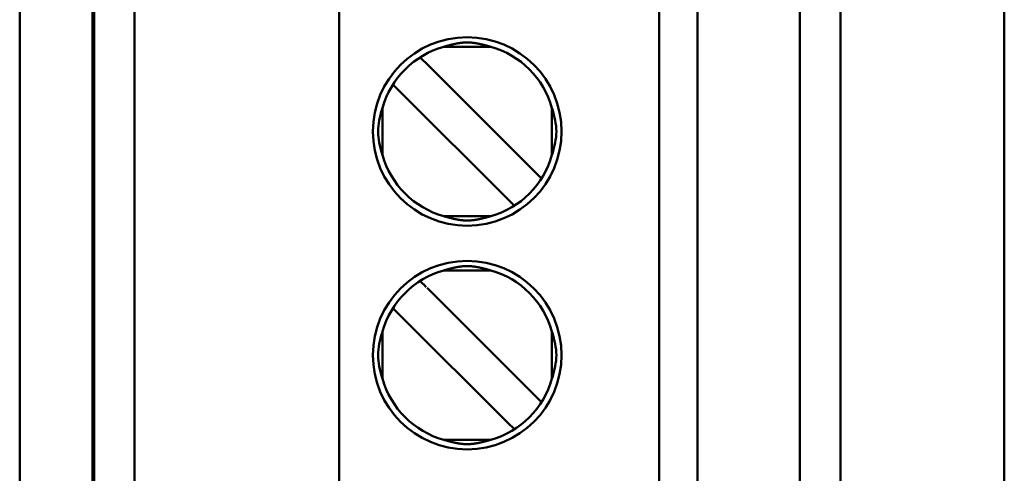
# Model space of a CAD drawing. Header units: inches. Extents: x 2.2 to 39.6, y -5.4 to 27.4.
# Tile 19 of 62: x 14.556 to 15.162, y 13.882 to 14.162. Entities that reach past the tile are written whole.
import ezdxf

# ---------------------------------------------------------------- set-up
doc = ezdxf.new("R2010")
doc.units = ezdxf.units.IN
doc.header["$MEASUREMENT"] = 0
doc.layers.add('Visible Edges(ANSI)', color=7, linetype='Continuous', lineweight=50)

msp = doc.modelspace()

# ---------------------------------------------------------------- linework, layer by layer
at = {"layer": 'Visible Edges(ANSI)'}
for p, q in [((14.55574, 11.54722), (14.55574, 14.71296)), ((14.60063, 13.14388), (14.60063, 14.6287)), ((14.6015, 14.62783), (14.6015, 13.14476)), ((15.16182, 13.17144), (15.16182, 14.60114)), ((15.06095, 14.60027), (15.06095, 13.17231)), ((14.6265, 14.57527), (14.6265, 13.19732)), ((14.75248, 14.57527), (14.75248, 13.19732)), ((14.94933, 13.19732), (14.94933, 14.57527)), ((14.97295, 13.19732), (14.97296, 14.57527)), ((15.03595, 14.57527), (15.03595, 13.19732)), ((14.84576, 14.14516), (14.81669, 14.14516)), ((14.87264, 14.06828), (14.80651, 14.13441)), ((14.78981, 14.1177), (14.78552, 14.12199)), ((14.78981, 14.1177), (14.85594, 14.05157)), ((14.77906, 14.07846), (14.77906, 14.10752)), ((14.88339, 14.07846), (14.88339, 14.10752)), ((14.87693, 14.06399), (14.87264, 14.06828)), ((14.86023, 14.04728), (14.85594, 14.05157)), ((14.81669, 14.04082), (14.84575, 14.04082)), ((14.84575, 14.00736), (14.81669, 14.00736)), ((14.87264, 13.93048), (14.80651, 13.99661)), ((14.78981, 13.97991), (14.78552, 13.9842)), ((14.78981, 13.97991), (14.85594, 13.91378)), ((14.77906, 13.94066), (14.77906, 13.96973)), ((14.88339, 13.94066), (14.88339, 13.96973)), ((14.87693, 13.92619), (14.87264, 13.93048)), ((14.86023, 13.90949), (14.85594, 13.91378)), ((14.81669, 13.90303), (14.84575, 13.90303))]:
    msp.add_line(p, q, dxfattribs=at)
for centre in [(14.83122, 14.09299), (14.83122, 13.95519)]:
    msp.add_circle(centre, 0.05807, dxfattribs=at)
for centre, start, end in [((14.83122, 14.09299), 105.49866, 164.50119), ((14.83122, 14.09299), 15.49866, 74.50119), ((14.83122, 14.09299), 195.49866, 254.50119), ((14.83122, 14.09299), 285.49866, 344.50119), ((14.83122, 13.95519), 105.49866, 164.50119), ((14.83122, 13.95519), 15.49866, 74.50119), ((14.83122, 13.95519), 195.49866, 254.50119), ((14.83122, 13.95519), 285.49866, 344.50119)]:
    msp.add_arc(centre, 0.05413, start, end, dxfattribs=at)
for centre, start_param, end_param in [((14.80657, 14.13435), 3.913836, 4.73699), ((14.80657, 13.99655), 3.707393, 4.611455)]:
    msp.add_ellipse(centre, major_axis=(0.00578, -0.00578), ratio=0.00001, start_param=start_param, end_param=end_param, dxfattribs=at)
for points, knots in [([(14.81669, 14.14516), (14.81684, 14.1452), (14.81698, 14.14524), (14.81713, 14.14529), (14.81728, 14.14533), (14.81743, 14.14538), (14.81758, 14.14542), (14.81773, 14.14546), (14.81789, 14.14551), (14.81804, 14.14555), (14.8182, 14.1456), (14.81835, 14.14564), (14.81851, 14.14568), (14.81866, 14.14573), (14.81882, 14.14577), (14.81898, 14.14582), (14.81913, 14.14586), (14.81929, 14.1459), (14.81944, 14.14594), (14.8196, 14.14598), (14.81975, 14.14603), (14.8199, 14.14607), (14.82005, 14.14611), (14.8202, 14.14615), (14.82035, 14.14618), (14.8205, 14.14622), (14.82064, 14.14626), (14.82079, 14.1463), (14.82093, 14.14633), (14.82107, 14.14637), (14.82121, 14.1464), (14.82135, 14.14644), (14.82149, 14.14647), (14.82162, 14.1465), (14.82176, 14.14654), (14.82189, 14.14657), (14.82202, 14.1466), (14.82216, 14.14663), (14.82229, 14.14666), (14.82241, 14.14669), (14.82254, 14.14672), (14.82267, 14.14675), (14.8228, 14.14678), (14.82292, 14.14681), (14.82305, 14.14683), (14.82317, 14.14686), (14.8233, 14.14689), (14.82342, 14.14691), (14.82354, 14.14694), (14.82366, 14.14697), (14.82378, 14.14699), (14.8239, 14.14702), (14.82402, 14.14704), (14.82414, 14.14706), (14.82426, 14.14709), (14.82438, 14.14711), (14.8245, 14.14713), (14.82462, 14.14716), (14.82473, 14.14718), (14.82485, 14.1472), (14.82496, 14.14722), (14.82508, 14.14724), (14.82519, 14.14726), (14.8253, 14.14728), (14.82541, 14.1473), (14.82552, 14.14732), (14.82562, 14.14734), (14.82573, 14.14736), (14.82583, 14.14737), (14.82594, 14.14739), (14.82604, 14.14741), (14.82614, 14.14742), (14.82624, 14.14744), (14.82634, 14.14745), (14.82644, 14.14747), (14.82653, 14.14748), (14.82663, 14.1475), (14.82673, 14.14751), (14.82682, 14.14752), (14.82692, 14.14754), (14.82701, 14.14755), (14.8271, 14.14756), (14.82719, 14.14757), (14.82728, 14.14758), (14.82737, 14.1476), (14.82746, 14.14761), (14.82755, 14.14762), (14.82764, 14.14763), (14.82773, 14.14764), (14.82782, 14.14765), (14.8279, 14.14766), (14.82799, 14.14767), (14.82808, 14.14768), (14.82816, 14.14768), (14.82825, 14.14769), (14.82833, 14.1477), (14.82841, 14.14771), (14.8285, 14.14772), (14.82858, 14.14772), (14.82866, 14.14773), (14.82875, 14.14774), (14.82883, 14.14775), (14.82891, 14.14775), (14.82899, 14.14776), (14.82907, 14.14776), (14.82915, 14.14777), (14.82923, 14.14778), (14.82931, 14.14778), (14.82939, 14.14779), (14.82947, 14.14779), (14.82954, 14.1478), (14.82962, 14.1478), (14.8297, 14.1478), (14.82978, 14.14781), (14.82985, 14.14781), (14.82993, 14.14782), (14.83001, 14.14782), (14.83008, 14.14782), (14.83016, 14.14782), (14.83024, 14.14783), (14.83031, 14.14783), (14.83039, 14.14783), (14.83047, 14.14783), (14.83054, 14.14784), (14.83062, 14.14784), (14.83069, 14.14784), (14.83077, 14.14784), (14.83084, 14.14784), (14.83092, 14.14784), (14.83099, 14.14784), (14.83107, 14.14784), (14.83115, 14.14784), (14.83122, 14.14784), (14.8313, 14.14784), (14.83137, 14.14784), (14.83145, 14.14784), (14.83152, 14.14784), (14.8316, 14.14784), (14.83167, 14.14784), (14.83175, 14.14784), (14.83182, 14.14784), (14.8319, 14.14784), (14.83198, 14.14783), (14.83205, 14.14783), (14.83213, 14.14783), (14.8322, 14.14783), (14.83228, 14.14782), (14.83236, 14.14782), (14.83243, 14.14782), (14.83251, 14.14782), (14.83259, 14.14781), (14.83266, 14.14781), (14.83274, 14.1478), (14.83282, 14.1478), (14.8329, 14.1478), (14.83298, 14.14779), (14.83305, 14.14779), (14.83313, 14.14778), (14.83321, 14.14778), (14.83329, 14.14777), (14.83337, 14.14776), (14.83345, 14.14776), (14.83353, 14.14775), (14.83361, 14.14775), (14.8337, 14.14774), (14.83378, 14.14773), (14.83386, 14.14773), (14.83394, 14.14772), (14.83403, 14.14771), (14.83411, 14.1477), (14.83419, 14.14769), (14.83428, 14.14769), (14.83436, 14.14768), (14.83445, 14.14767), (14.83454, 14.14766), (14.83462, 14.14765), (14.83471, 14.14764), (14.8348, 14.14763), (14.83489, 14.14762), (14.83498, 14.14761), (14.83507, 14.1476), (14.83516, 14.14759), (14.83525, 14.14757), (14.83534, 14.14756), (14.83543, 14.14755), (14.83553, 14.14754), (14.83562, 14.14752), (14.83571, 14.14751), (14.83581, 14.1475), (14.83591, 14.14748), (14.836, 14.14747), (14.8361, 14.14745), (14.8362, 14.14744), (14.8363, 14.14742), (14.8364, 14.14741), (14.8365, 14.14739), (14.83661, 14.14737), (14.83671, 14.14736), (14.83682, 14.14734), (14.83692, 14.14732), (14.83703, 14.1473), (14.83714, 14.14728), (14.83725, 14.14726), (14.83736, 14.14724), (14.83748, 14.14722), (14.83759, 14.1472), (14.8377, 14.14718), (14.83782, 14.14716), (14.83794, 14.14714), (14.83806, 14.14711), (14.83817, 14.14709), (14.83829, 14.14707), (14.83841, 14.14704), (14.83853, 14.14702), (14.83865, 14.14699), (14.83878, 14.14697), (14.8389, 14.14694), (14.83902, 14.14692), (14.83914, 14.14689), (14.83927, 14.14686), (14.83939, 14.14684), (14.83952, 14.14681), (14.83964, 14.14678), (14.83977, 14.14675), (14.83989, 14.14672), (14.84002, 14.14669), (14.84015, 14.14666), (14.84028, 14.14663), (14.84041, 14.1466), (14.84055, 14.14657), (14.84068, 14.14654), (14.84081, 14.14651), (14.84095, 14.14647), (14.84109, 14.14644), (14.84123, 14.14641), (14.84137, 14.14637), (14.84151, 14.14634), (14.84165, 14.1463), (14.84179, 14.14626), (14.84194, 14.14622), (14.84209, 14.14619), (14.84224, 14.14615), (14.84239, 14.14611), (14.84254, 14.14607), (14.84269, 14.14603), (14.84285, 14.14599), (14.843, 14.14594), (14.84315, 14.1459), (14.84331, 14.14586), (14.84347, 14.14582), (14.84362, 14.14577), (14.84378, 14.14573), (14.84393, 14.14569), (14.84409, 14.14564), (14.84425, 14.1456), (14.8444, 14.14555), (14.84456, 14.14551), (14.84471, 14.14546), (14.84486, 14.14542), (14.84501, 14.14538), (14.84516, 14.14533), (14.84531, 14.14529), (14.84546, 14.14524), (14.84561, 14.1452), (14.84576, 14.14516)], [0, 0, 0, 0, 0.011364, 0.011364, 0.011364, 0.022727, 0.022727, 0.022727, 0.034091, 0.034091, 0.034091, 0.045455, 0.045455, 0.045455, 0.056818, 0.056818, 0.056818, 0.068182, 0.068182, 0.068182, 0.079545, 0.079545, 0.079545, 0.090909, 0.090909, 0.090909, 0.102273, 0.102273, 0.102273, 0.113636, 0.113636, 0.113636, 0.125, 0.125, 0.125, 0.136364, 0.136364, 0.136364, 0.147727, 0.147727, 0.147727, 0.159091, 0.159091, 0.159091, 0.170455, 0.170455, 0.170455, 0.181818, 0.181818, 0.181818, 0.193182, 0.193182, 0.193182, 0.204545, 0.204545, 0.204545, 0.215909, 0.215909, 0.215909, 0.227273, 0.227273, 0.227273, 0.238636, 0.238636, 0.238636, 0.25, 0.25, 0.25, 0.261364, 0.261364, 0.261364, 0.272727, 0.272727, 0.272727, 0.284091, 0.284091, 0.284091, 0.295455, 0.295455, 0.295455, 0.306818, 0.306818, 0.306818, 0.318182, 0.318182, 0.318182, 0.329545, 0.329545, 0.329545, 0.340909, 0.340909, 0.340909, 0.352273, 0.352273, 0.352273, 0.363636, 0.363636, 0.363636, 0.375, 0.375, 0.375, 0.386364, 0.386364, 0.386364, 0.397727, 0.397727, 0.397727, 0.409091, 0.409091, 0.409091, 0.420455, 0.420455, 0.420455, 0.431818, 0.431818, 0.431818, 0.443182, 0.443182, 0.443182, 0.454545, 0.454545, 0.454545, 0.465909, 0.465909, 0.465909, 0.477273, 0.477273, 0.477273, 0.488636, 0.488636, 0.488636, 0.5, 0.5, 0.5, 0.511364, 0.511364, 0.511364, 0.522727, 0.522727, 0.522727, 0.534091, 0.534091, 0.534091, 0.545455, 0.545455, 0.545455, 0.556818, 0.556818, 0.556818, 0.568182, 0.568182, 0.568182, 0.579545, 0.579545, 0.579545, 0.590909, 0.590909, 0.590909, 0.602273, 0.602273, 0.602273, 0.613636, 0.613636, 0.613636, 0.625, 0.625, 0.625, 0.636364, 0.636364, 0.636364, 0.647727, 0.647727, 0.647727, 0.659091, 0.659091, 0.659091, 0.670455, 0.670455, 0.670455, 0.681818, 0.681818, 0.681818, 0.693182, 0.693182, 0.693182, 0.704545, 0.704545, 0.704545, 0.715909, 0.715909, 0.715909, 0.727273, 0.727273, 0.727273, 0.738636, 0.738636, 0.738636, 0.75, 0.75, 0.75, 0.761364, 0.761364, 0.761364, 0.772727, 0.772727, 0.772727, 0.784091, 0.784091, 0.784091, 0.795455, 0.795455, 0.795455, 0.806818, 0.806818, 0.806818, 0.818182, 0.818182, 0.818182, 0.829545, 0.829545, 0.829545, 0.840909, 0.840909, 0.840909, 0.852273, 0.852273, 0.852273, 0.863636, 0.863636, 0.863636, 0.875, 0.875, 0.875, 0.886364, 0.886364, 0.886364, 0.897727, 0.897727, 0.897727, 0.909091, 0.909091, 0.909091, 0.920455, 0.920455, 0.920455, 0.931818, 0.931818, 0.931818, 0.943182, 0.943182, 0.943182, 0.954545, 0.954545, 0.954545, 0.965909, 0.965909, 0.965909, 0.977273, 0.977273, 0.977273, 0.988636, 0.988636, 0.988636, 1, 1, 1, 1]), ([(14.77906, 14.10752), (14.77898, 14.10725), (14.7789, 14.10698), (14.77748, 14.10215), (14.77637, 14.09755), (14.77637, 14.09299), (14.77637, 14.08843), (14.77748, 14.08383), (14.7789, 14.079), (14.77898, 14.07873), (14.77906, 14.07846)], [0.45179193, 0.45179193, 0.45179193, 0.45179193, 0.45384287, 0.45384287, 0.48861939, 0.48861939, 0.48861939, 0.5233959, 0.5233959, 0.52544684, 0.52544684, 0.52544684, 0.52544684]), ([(14.88339, 14.10752), (14.88347, 14.10725), (14.88355, 14.10698), (14.88496, 14.10215), (14.88608, 14.09755), (14.88608, 14.09299), (14.88608, 14.08843), (14.88496, 14.08383), (14.88355, 14.079), (14.88347, 14.07873), (14.88339, 14.07846)], [-0.03682745, -0.03682745, -0.03682745, -0.03682745, -0.03477651, -0.03477651, 0, 0, 0, 0.03477651, 0.03477651, 0.03682745, 0.03682745, 0.03682745, 0.03682745]), ([(14.84575, 14.04082), (14.84561, 14.04078), (14.84547, 14.04074), (14.84532, 14.0407), (14.84518, 14.04065), (14.84503, 14.04061), (14.84488, 14.04057), (14.84473, 14.04052), (14.84458, 14.04048), (14.84443, 14.04044), (14.84428, 14.04039), (14.84413, 14.04035), (14.84398, 14.04031), (14.84382, 14.04026), (14.84367, 14.04022), (14.84352, 14.04018), (14.84337, 14.04014), (14.84321, 14.04009), (14.84306, 14.04005), (14.84291, 14.04001), (14.84276, 14.03997), (14.84261, 14.03993), (14.84247, 14.03989), (14.84232, 14.03985), (14.84217, 14.03982), (14.84203, 14.03978), (14.84188, 14.03974), (14.84174, 14.0397), (14.8416, 14.03967), (14.84146, 14.03963), (14.84132, 14.0396), (14.84119, 14.03956), (14.84105, 14.03953), (14.84092, 14.0395), (14.84078, 14.03947), (14.84065, 14.03943), (14.84052, 14.0394), (14.84039, 14.03937), (14.84026, 14.03934), (14.84013, 14.03931), (14.84, 14.03928), (14.83987, 14.03925), (14.83974, 14.03922), (14.83962, 14.03919), (14.83949, 14.03917), (14.83937, 14.03914), (14.83924, 14.03911), (14.83912, 14.03908), (14.83899, 14.03906), (14.83887, 14.03903), (14.83875, 14.03901), (14.83862, 14.03898), (14.8385, 14.03896), (14.83838, 14.03893), (14.83826, 14.03891), (14.83814, 14.03888), (14.83802, 14.03886), (14.8379, 14.03884), (14.83778, 14.03881), (14.83766, 14.03879), (14.83755, 14.03877), (14.83743, 14.03875), (14.83732, 14.03873), (14.83721, 14.03871), (14.8371, 14.03869), (14.83699, 14.03867), (14.83688, 14.03865), (14.83677, 14.03863), (14.83666, 14.03862), (14.83656, 14.0386), (14.83646, 14.03858), (14.83635, 14.03857), (14.83625, 14.03855), (14.83615, 14.03853), (14.83605, 14.03852), (14.83595, 14.03851), (14.83586, 14.03849), (14.83576, 14.03848), (14.83567, 14.03846), (14.83557, 14.03845), (14.83548, 14.03844), (14.83538, 14.03842), (14.83529, 14.03841), (14.8352, 14.0384), (14.83511, 14.03839), (14.83501, 14.03838), (14.83492, 14.03837), (14.83483, 14.03836), (14.83474, 14.03835), (14.83466, 14.03834), (14.83457, 14.03833), (14.83448, 14.03832), (14.83439, 14.03831), (14.83431, 14.0383), (14.83422, 14.03829), (14.83414, 14.03828), (14.83405, 14.03827), (14.83397, 14.03827), (14.83388, 14.03826), (14.8338, 14.03825), (14.83372, 14.03824), (14.83364, 14.03824), (14.83356, 14.03823), (14.83347, 14.03822), (14.83339, 14.03822), (14.83331, 14.03821), (14.83323, 14.03821), (14.83315, 14.0382), (14.83307, 14.0382), (14.83299, 14.03819), (14.83291, 14.03819), (14.83283, 14.03818), (14.83276, 14.03818), (14.83268, 14.03817), (14.8326, 14.03817), (14.83252, 14.03817), (14.83244, 14.03816), (14.83237, 14.03816), (14.83229, 14.03816), (14.83221, 14.03815), (14.83214, 14.03815), (14.83206, 14.03815), (14.83198, 14.03815), (14.83191, 14.03814), (14.83183, 14.03814), (14.83175, 14.03814), (14.83168, 14.03814), (14.8316, 14.03814), (14.83152, 14.03814), (14.83145, 14.03814), (14.83137, 14.03814), (14.8313, 14.03814), (14.83122, 14.03814), (14.83114, 14.03814), (14.83107, 14.03814), (14.83099, 14.03814), (14.83092, 14.03814), (14.83084, 14.03814), (14.83076, 14.03814), (14.83069, 14.03814), (14.83061, 14.03814), (14.83054, 14.03814), (14.83046, 14.03815), (14.83038, 14.03815), (14.83031, 14.03815), (14.83023, 14.03815), (14.83015, 14.03816), (14.83007, 14.03816), (14.83, 14.03816), (14.82992, 14.03817), (14.82984, 14.03817), (14.82976, 14.03817), (14.82968, 14.03818), (14.82961, 14.03818), (14.82953, 14.03819), (14.82945, 14.03819), (14.82937, 14.0382), (14.82929, 14.0382), (14.82921, 14.03821), (14.82913, 14.03821), (14.82905, 14.03822), (14.82897, 14.03822), (14.82889, 14.03823), (14.8288, 14.03824), (14.82872, 14.03824), (14.82864, 14.03825), (14.82856, 14.03826), (14.82847, 14.03827), (14.82839, 14.03827), (14.8283, 14.03828), (14.82822, 14.03829), (14.82813, 14.0383), (14.82805, 14.03831), (14.82796, 14.03832), (14.82787, 14.03833), (14.82778, 14.03834), (14.8277, 14.03835), (14.82761, 14.03836), (14.82752, 14.03837), (14.82743, 14.03838), (14.82733, 14.03839), (14.82724, 14.0384), (14.82715, 14.03841), (14.82706, 14.03843), (14.82696, 14.03844), (14.82687, 14.03845), (14.82677, 14.03846), (14.82668, 14.03848), (14.82658, 14.03849), (14.82648, 14.03851), (14.82639, 14.03852), (14.82629, 14.03854), (14.82619, 14.03855), (14.82609, 14.03857), (14.82598, 14.03858), (14.82588, 14.0386), (14.82578, 14.03862), (14.82567, 14.03863), (14.82556, 14.03865), (14.82545, 14.03867), (14.82534, 14.03869), (14.82523, 14.03871), (14.82512, 14.03873), (14.82501, 14.03875), (14.82489, 14.03877), (14.82477, 14.03879), (14.82466, 14.03882), (14.82454, 14.03884), (14.82442, 14.03886), (14.8243, 14.03888), (14.82418, 14.03891), (14.82406, 14.03893), (14.82394, 14.03896), (14.82381, 14.03898), (14.82369, 14.03901), (14.82357, 14.03903), (14.82344, 14.03906), (14.82332, 14.03909), (14.8232, 14.03911), (14.82307, 14.03914), (14.82295, 14.03917), (14.82282, 14.0392), (14.82269, 14.03923), (14.82257, 14.03925), (14.82244, 14.03928), (14.82231, 14.03931), (14.82218, 14.03934), (14.82205, 14.03937), (14.82192, 14.0394), (14.82179, 14.03944), (14.82165, 14.03947), (14.82152, 14.0395), (14.82139, 14.03953), (14.82125, 14.03957), (14.82111, 14.0396), (14.82098, 14.03964), (14.82084, 14.03967), (14.82069, 14.03971), (14.82055, 14.03974), (14.82041, 14.03978), (14.82026, 14.03982), (14.82012, 14.03986), (14.81997, 14.03989), (14.81982, 14.03993), (14.81968, 14.03997), (14.81953, 14.04001), (14.81938, 14.04006), (14.81923, 14.0401), (14.81907, 14.04014), (14.81892, 14.04018), (14.81877, 14.04022), (14.81862, 14.04026), (14.81847, 14.04031), (14.81832, 14.04035), (14.81816, 14.04039), (14.81801, 14.04044), (14.81786, 14.04048), (14.81771, 14.04052), (14.81756, 14.04057), (14.81742, 14.04061), (14.81727, 14.04065), (14.81712, 14.0407), (14.81698, 14.04074), (14.81683, 14.04078), (14.81669, 14.04082)], [0, 0, 0, 0, 0.011364, 0.011364, 0.011364, 0.022727, 0.022727, 0.022727, 0.034091, 0.034091, 0.034091, 0.045455, 0.045455, 0.045455, 0.056818, 0.056818, 0.056818, 0.068182, 0.068182, 0.068182, 0.079545, 0.079545, 0.079545, 0.090909, 0.090909, 0.090909, 0.102273, 0.102273, 0.102273, 0.113636, 0.113636, 0.113636, 0.125, 0.125, 0.125, 0.136364, 0.136364, 0.136364, 0.147727, 0.147727, 0.147727, 0.159091, 0.159091, 0.159091, 0.170455, 0.170455, 0.170455, 0.181818, 0.181818, 0.181818, 0.193182, 0.193182, 0.193182, 0.204545, 0.204545, 0.204545, 0.215909, 0.215909, 0.215909, 0.227273, 0.227273, 0.227273, 0.238636, 0.238636, 0.238636, 0.25, 0.25, 0.25, 0.261364, 0.261364, 0.261364, 0.272727, 0.272727, 0.272727, 0.284091, 0.284091, 0.284091, 0.295455, 0.295455, 0.295455, 0.306818, 0.306818, 0.306818, 0.318182, 0.318182, 0.318182, 0.329545, 0.329545, 0.329545, 0.340909, 0.340909, 0.340909, 0.352273, 0.352273, 0.352273, 0.363636, 0.363636, 0.363636, 0.375, 0.375, 0.375, 0.386364, 0.386364, 0.386364, 0.397727, 0.397727, 0.397727, 0.409091, 0.409091, 0.409091, 0.420455, 0.420455, 0.420455, 0.431818, 0.431818, 0.431818, 0.443182, 0.443182, 0.443182, 0.454545, 0.454545, 0.454545, 0.465909, 0.465909, 0.465909, 0.477273, 0.477273, 0.477273, 0.488636, 0.488636, 0.488636, 0.5, 0.5, 0.5, 0.511364, 0.511364, 0.511364, 0.522727, 0.522727, 0.522727, 0.534091, 0.534091, 0.534091, 0.545455, 0.545455, 0.545455, 0.556818, 0.556818, 0.556818, 0.568182, 0.568182, 0.568182, 0.579545, 0.579545, 0.579545, 0.590909, 0.590909, 0.590909, 0.602273, 0.602273, 0.602273, 0.613636, 0.613636, 0.613636, 0.625, 0.625, 0.625, 0.636364, 0.636364, 0.636364, 0.647727, 0.647727, 0.647727, 0.659091, 0.659091, 0.659091, 0.670455, 0.670455, 0.670455, 0.681818, 0.681818, 0.681818, 0.693182, 0.693182, 0.693182, 0.704545, 0.704545, 0.704545, 0.715909, 0.715909, 0.715909, 0.727273, 0.727273, 0.727273, 0.738636, 0.738636, 0.738636, 0.75, 0.75, 0.75, 0.761364, 0.761364, 0.761364, 0.772727, 0.772727, 0.772727, 0.784091, 0.784091, 0.784091, 0.795455, 0.795455, 0.795455, 0.806818, 0.806818, 0.806818, 0.818182, 0.818182, 0.818182, 0.829545, 0.829545, 0.829545, 0.840909, 0.840909, 0.840909, 0.852273, 0.852273, 0.852273, 0.863636, 0.863636, 0.863636, 0.875, 0.875, 0.875, 0.886364, 0.886364, 0.886364, 0.897727, 0.897727, 0.897727, 0.909091, 0.909091, 0.909091, 0.920455, 0.920455, 0.920455, 0.931818, 0.931818, 0.931818, 0.943182, 0.943182, 0.943182, 0.954545, 0.954545, 0.954545, 0.965909, 0.965909, 0.965909, 0.977273, 0.977273, 0.977273, 0.988636, 0.988636, 0.988636, 1, 1, 1, 1]), ([(14.81669, 14.00736), (14.81684, 14.0074), (14.81698, 14.00745), (14.81713, 14.00749), (14.81728, 14.00754), (14.81743, 14.00758), (14.81758, 14.00762), (14.81773, 14.00767), (14.81789, 14.00771), (14.81804, 14.00776), (14.8182, 14.0078), (14.81835, 14.00785), (14.81851, 14.00789), (14.81866, 14.00793), (14.81882, 14.00798), (14.81898, 14.00802), (14.81913, 14.00806), (14.81929, 14.00811), (14.81944, 14.00815), (14.8196, 14.00819), (14.81975, 14.00823), (14.8199, 14.00827), (14.82005, 14.00831), (14.8202, 14.00835), (14.82035, 14.00839), (14.8205, 14.00843), (14.82064, 14.00847), (14.82079, 14.0085), (14.82093, 14.00854), (14.82107, 14.00857), (14.82121, 14.00861), (14.82135, 14.00864), (14.82149, 14.00868), (14.82162, 14.00871), (14.82176, 14.00874), (14.82189, 14.00877), (14.82202, 14.00881), (14.82216, 14.00884), (14.82229, 14.00887), (14.82241, 14.0089), (14.82254, 14.00893), (14.82267, 14.00896), (14.8228, 14.00898), (14.82292, 14.00901), (14.82305, 14.00904), (14.82317, 14.00907), (14.82329, 14.00909), (14.82342, 14.00912), (14.82354, 14.00915), (14.82366, 14.00917), (14.82378, 14.0092), (14.8239, 14.00922), (14.82402, 14.00925), (14.82414, 14.00927), (14.82426, 14.00929), (14.82438, 14.00932), (14.8245, 14.00934), (14.82462, 14.00936), (14.82473, 14.00938), (14.82485, 14.00941), (14.82496, 14.00943), (14.82508, 14.00945), (14.82519, 14.00947), (14.8253, 14.00949), (14.82541, 14.00951), (14.82552, 14.00952), (14.82562, 14.00954), (14.82573, 14.00956), (14.82583, 14.00958), (14.82594, 14.00959), (14.82604, 14.00961), (14.82614, 14.00963), (14.82624, 14.00964), (14.82634, 14.00966), (14.82644, 14.00967), (14.82653, 14.00969), (14.82663, 14.0097), (14.82673, 14.00971), (14.82682, 14.00973), (14.82691, 14.00974), (14.82701, 14.00975), (14.8271, 14.00977), (14.82719, 14.00978), (14.82728, 14.00979), (14.82737, 14.0098), (14.82746, 14.00981), (14.82755, 14.00982), (14.82764, 14.00983), (14.82773, 14.00984), (14.82782, 14.00985), (14.8279, 14.00986), (14.82799, 14.00987), (14.82808, 14.00988), (14.82816, 14.00989), (14.82825, 14.0099), (14.82833, 14.00991), (14.82841, 14.00991), (14.8285, 14.00992), (14.82858, 14.00993), (14.82866, 14.00994), (14.82875, 14.00994), (14.82883, 14.00995), (14.82891, 14.00996), (14.82899, 14.00996), (14.82907, 14.00997), (14.82915, 14.00997), (14.82923, 14.00998), (14.82931, 14.00999), (14.82939, 14.00999), (14.82946, 14.01), (14.82954, 14.01), (14.82962, 14.01), (14.8297, 14.01001), (14.82978, 14.01001), (14.82985, 14.01002), (14.82993, 14.01002), (14.83001, 14.01002), (14.83008, 14.01003), (14.83016, 14.01003), (14.83024, 14.01003), (14.83031, 14.01003), (14.83039, 14.01004), (14.83047, 14.01004), (14.83054, 14.01004), (14.83062, 14.01004), (14.83069, 14.01004), (14.83077, 14.01005), (14.83084, 14.01005), (14.83092, 14.01005), (14.83099, 14.01005), (14.83107, 14.01005), (14.83115, 14.01005), (14.83122, 14.01005), (14.8313, 14.01005), (14.83137, 14.01005), (14.83145, 14.01005), (14.83152, 14.01005), (14.8316, 14.01005), (14.83167, 14.01005), (14.83175, 14.01004), (14.83182, 14.01004), (14.8319, 14.01004), (14.83198, 14.01004), (14.83205, 14.01004), (14.83213, 14.01003), (14.8322, 14.01003), (14.83228, 14.01003), (14.83236, 14.01003), (14.83243, 14.01002), (14.83251, 14.01002), (14.83259, 14.01002), (14.83266, 14.01001), (14.83274, 14.01001), (14.83282, 14.01), (14.8329, 14.01), (14.83298, 14.01), (14.83305, 14.00999), (14.83313, 14.00999), (14.83321, 14.00998), (14.83329, 14.00997), (14.83337, 14.00997), (14.83345, 14.00996), (14.83353, 14.00996), (14.83361, 14.00995), (14.8337, 14.00994), (14.83378, 14.00994), (14.83386, 14.00993), (14.83394, 14.00992), (14.83403, 14.00991), (14.83411, 14.00991), (14.83419, 14.0099), (14.83428, 14.00989), (14.83436, 14.00988), (14.83445, 14.00987), (14.83454, 14.00986), (14.83462, 14.00985), (14.83471, 14.00984), (14.8348, 14.00983), (14.83489, 14.00982), (14.83498, 14.00981), (14.83507, 14.0098), (14.83516, 14.00979), (14.83525, 14.00978), (14.83534, 14.00977), (14.83543, 14.00975), (14.83552, 14.00974), (14.83562, 14.00973), (14.83571, 14.00972), (14.83581, 14.0097), (14.83591, 14.00969), (14.836, 14.00967), (14.8361, 14.00966), (14.8362, 14.00964), (14.8363, 14.00963), (14.8364, 14.00961), (14.8365, 14.0096), (14.83661, 14.00958), (14.83671, 14.00956), (14.83682, 14.00954), (14.83692, 14.00953), (14.83703, 14.00951), (14.83714, 14.00949), (14.83725, 14.00947), (14.83736, 14.00945), (14.83748, 14.00943), (14.83759, 14.00941), (14.8377, 14.00939), (14.83782, 14.00936), (14.83794, 14.00934), (14.83806, 14.00932), (14.83817, 14.00929), (14.83829, 14.00927), (14.83841, 14.00925), (14.83853, 14.00922), (14.83865, 14.0092), (14.83878, 14.00917), (14.8389, 14.00915), (14.83902, 14.00912), (14.83914, 14.00909), (14.83927, 14.00907), (14.83939, 14.00904), (14.83951, 14.00901), (14.83964, 14.00899), (14.83977, 14.00896), (14.83989, 14.00893), (14.84002, 14.0089), (14.84015, 14.00887), (14.84028, 14.00884), (14.84041, 14.00881), (14.84055, 14.00878), (14.84068, 14.00874), (14.84081, 14.00871), (14.84095, 14.00868), (14.84109, 14.00864), (14.84123, 14.00861), (14.84137, 14.00858), (14.84151, 14.00854), (14.84165, 14.0085), (14.84179, 14.00847), (14.84194, 14.00843), (14.84209, 14.00839), (14.84224, 14.00835), (14.84239, 14.00831), (14.84254, 14.00827), (14.84269, 14.00823), (14.84284, 14.00819), (14.843, 14.00815), (14.84315, 14.00811), (14.84331, 14.00806), (14.84347, 14.00802), (14.84362, 14.00798), (14.84378, 14.00793), (14.84393, 14.00789), (14.84409, 14.00785), (14.84425, 14.0078), (14.8444, 14.00776), (14.84456, 14.00771), (14.84471, 14.00767), (14.84486, 14.00762), (14.84501, 14.00758), (14.84516, 14.00754), (14.84531, 14.00749), (14.84546, 14.00745), (14.84561, 14.0074), (14.84575, 14.00736)], [0, 0, 0, 0, 0.011364, 0.011364, 0.011364, 0.022727, 0.022727, 0.022727, 0.034091, 0.034091, 0.034091, 0.045455, 0.045455, 0.045455, 0.056818, 0.056818, 0.056818, 0.068182, 0.068182, 0.068182, 0.079545, 0.079545, 0.079545, 0.090909, 0.090909, 0.090909, 0.102273, 0.102273, 0.102273, 0.113636, 0.113636, 0.113636, 0.125, 0.125, 0.125, 0.136364, 0.136364, 0.136364, 0.147727, 0.147727, 0.147727, 0.159091, 0.159091, 0.159091, 0.170455, 0.170455, 0.170455, 0.181818, 0.181818, 0.181818, 0.193182, 0.193182, 0.193182, 0.204545, 0.204545, 0.204545, 0.215909, 0.215909, 0.215909, 0.227273, 0.227273, 0.227273, 0.238636, 0.238636, 0.238636, 0.25, 0.25, 0.25, 0.261364, 0.261364, 0.261364, 0.272727, 0.272727, 0.272727, 0.284091, 0.284091, 0.284091, 0.295455, 0.295455, 0.295455, 0.306818, 0.306818, 0.306818, 0.318182, 0.318182, 0.318182, 0.329545, 0.329545, 0.329545, 0.340909, 0.340909, 0.340909, 0.352273, 0.352273, 0.352273, 0.363636, 0.363636, 0.363636, 0.375, 0.375, 0.375, 0.386364, 0.386364, 0.386364, 0.397727, 0.397727, 0.397727, 0.409091, 0.409091, 0.409091, 0.420455, 0.420455, 0.420455, 0.431818, 0.431818, 0.431818, 0.443182, 0.443182, 0.443182, 0.454545, 0.454545, 0.454545, 0.465909, 0.465909, 0.465909, 0.477273, 0.477273, 0.477273, 0.488636, 0.488636, 0.488636, 0.5, 0.5, 0.5, 0.511364, 0.511364, 0.511364, 0.522727, 0.522727, 0.522727, 0.534091, 0.534091, 0.534091, 0.545455, 0.545455, 0.545455, 0.556818, 0.556818, 0.556818, 0.568182, 0.568182, 0.568182, 0.579545, 0.579545, 0.579545, 0.590909, 0.590909, 0.590909, 0.602273, 0.602273, 0.602273, 0.613636, 0.613636, 0.613636, 0.625, 0.625, 0.625, 0.636364, 0.636364, 0.636364, 0.647727, 0.647727, 0.647727, 0.659091, 0.659091, 0.659091, 0.670455, 0.670455, 0.670455, 0.681818, 0.681818, 0.681818, 0.693182, 0.693182, 0.693182, 0.704545, 0.704545, 0.704545, 0.715909, 0.715909, 0.715909, 0.727273, 0.727273, 0.727273, 0.738636, 0.738636, 0.738636, 0.75, 0.75, 0.75, 0.761364, 0.761364, 0.761364, 0.772727, 0.772727, 0.772727, 0.784091, 0.784091, 0.784091, 0.795455, 0.795455, 0.795455, 0.806818, 0.806818, 0.806818, 0.818182, 0.818182, 0.818182, 0.829545, 0.829545, 0.829545, 0.840909, 0.840909, 0.840909, 0.852273, 0.852273, 0.852273, 0.863636, 0.863636, 0.863636, 0.875, 0.875, 0.875, 0.886364, 0.886364, 0.886364, 0.897727, 0.897727, 0.897727, 0.909091, 0.909091, 0.909091, 0.920455, 0.920455, 0.920455, 0.931818, 0.931818, 0.931818, 0.943182, 0.943182, 0.943182, 0.954545, 0.954545, 0.954545, 0.965909, 0.965909, 0.965909, 0.977273, 0.977273, 0.977273, 0.988636, 0.988636, 0.988636, 1, 1, 1, 1]), ([(14.77906, 13.96973), (14.77898, 13.96946), (14.7789, 13.96919), (14.77748, 13.96436), (14.77637, 13.95976), (14.77637, 13.95519), (14.77637, 13.95063), (14.77748, 13.94603), (14.7789, 13.9412), (14.77898, 13.94093), (14.77906, 13.94066)], [0.45179193, 0.45179193, 0.45179193, 0.45179193, 0.45384287, 0.45384287, 0.48861939, 0.48861939, 0.48861939, 0.5233959, 0.5233959, 0.52544684, 0.52544684, 0.52544684, 0.52544684]), ([(14.88339, 13.96973), (14.88347, 13.96946), (14.88355, 13.96919), (14.88496, 13.96436), (14.88608, 13.95976), (14.88608, 13.95519), (14.88608, 13.95063), (14.88496, 13.94603), (14.88355, 13.9412), (14.88347, 13.94093), (14.88339, 13.94066)], [-0.03682745, -0.03682745, -0.03682745, -0.03682745, -0.03477651, -0.03477651, 0, 0, 0, 0.03477651, 0.03477651, 0.03682745, 0.03682745, 0.03682745, 0.03682745]), ([(14.84575, 13.90303), (14.84561, 13.90299), (14.84547, 13.90294), (14.84532, 13.9029), (14.84518, 13.90286), (14.84503, 13.90281), (14.84488, 13.90277), (14.84473, 13.90273), (14.84458, 13.90268), (14.84443, 13.90264), (14.84428, 13.9026), (14.84413, 13.90255), (14.84398, 13.90251), (14.84382, 13.90247), (14.84367, 13.90243), (14.84352, 13.90238), (14.84337, 13.90234), (14.84321, 13.9023), (14.84306, 13.90226), (14.84291, 13.90222), (14.84276, 13.90218), (14.84261, 13.90214), (14.84247, 13.9021), (14.84232, 13.90206), (14.84217, 13.90202), (14.84203, 13.90198), (14.84188, 13.90195), (14.84174, 13.90191), (14.8416, 13.90187), (14.84146, 13.90184), (14.84132, 13.9018), (14.84119, 13.90177), (14.84105, 13.90174), (14.84092, 13.9017), (14.84078, 13.90167), (14.84065, 13.90164), (14.84052, 13.90161), (14.84039, 13.90158), (14.84026, 13.90155), (14.84013, 13.90152), (14.84, 13.90149), (14.83987, 13.90146), (14.83974, 13.90143), (14.83962, 13.9014), (14.83949, 13.90137), (14.83937, 13.90134), (14.83924, 13.90132), (14.83912, 13.90129), (14.83899, 13.90126), (14.83887, 13.90124), (14.83875, 13.90121), (14.83862, 13.90119), (14.8385, 13.90116), (14.83838, 13.90114), (14.83826, 13.90111), (14.83814, 13.90109), (14.83802, 13.90106), (14.8379, 13.90104), (14.83778, 13.90102), (14.83766, 13.901), (14.83755, 13.90098), (14.83743, 13.90095), (14.83732, 13.90093), (14.83721, 13.90091), (14.8371, 13.90089), (14.83699, 13.90087), (14.83688, 13.90086), (14.83677, 13.90084), (14.83666, 13.90082), (14.83656, 13.9008), (14.83646, 13.90079), (14.83635, 13.90077), (14.83625, 13.90075), (14.83615, 13.90074), (14.83605, 13.90072), (14.83595, 13.90071), (14.83586, 13.9007), (14.83576, 13.90068), (14.83566, 13.90067), (14.83557, 13.90065), (14.83548, 13.90064), (14.83538, 13.90063), (14.83529, 13.90062), (14.8352, 13.90061), (14.83511, 13.90059), (14.83501, 13.90058), (14.83492, 13.90057), (14.83483, 13.90056), (14.83474, 13.90055), (14.83466, 13.90054), (14.83457, 13.90053), (14.83448, 13.90052), (14.83439, 13.90051), (14.83431, 13.9005), (14.83422, 13.90049), (14.83414, 13.90049), (14.83405, 13.90048), (14.83397, 13.90047), (14.83388, 13.90046), (14.8338, 13.90046), (14.83372, 13.90045), (14.83364, 13.90044), (14.83355, 13.90043), (14.83347, 13.90043), (14.83339, 13.90042), (14.83331, 13.90042), (14.83323, 13.90041), (14.83315, 13.90041), (14.83307, 13.9004), (14.83299, 13.9004), (14.83291, 13.90039), (14.83283, 13.90039), (14.83276, 13.90038), (14.83268, 13.90038), (14.8326, 13.90037), (14.83252, 13.90037), (14.83244, 13.90037), (14.83237, 13.90036), (14.83229, 13.90036), (14.83221, 13.90036), (14.83214, 13.90036), (14.83206, 13.90035), (14.83198, 13.90035), (14.83191, 13.90035), (14.83183, 13.90035), (14.83175, 13.90035), (14.83168, 13.90034), (14.8316, 13.90034), (14.83152, 13.90034), (14.83145, 13.90034), (14.83137, 13.90034), (14.8313, 13.90034), (14.83122, 13.90034), (14.83114, 13.90034), (14.83107, 13.90034), (14.83099, 13.90034), (14.83092, 13.90034), (14.83084, 13.90034), (14.83076, 13.90034), (14.83069, 13.90035), (14.83061, 13.90035), (14.83054, 13.90035), (14.83046, 13.90035), (14.83038, 13.90035), (14.83031, 13.90036), (14.83023, 13.90036), (14.83015, 13.90036), (14.83007, 13.90036), (14.83, 13.90037), (14.82992, 13.90037), (14.82984, 13.90037), (14.82976, 13.90038), (14.82968, 13.90038), (14.82961, 13.90039), (14.82953, 13.90039), (14.82945, 13.9004), (14.82937, 13.9004), (14.82929, 13.90041), (14.82921, 13.90041), (14.82913, 13.90042), (14.82905, 13.90042), (14.82897, 13.90043), (14.82889, 13.90043), (14.8288, 13.90044), (14.82872, 13.90045), (14.82864, 13.90046), (14.82856, 13.90046), (14.82847, 13.90047), (14.82839, 13.90048), (14.8283, 13.90049), (14.82822, 13.90049), (14.82813, 13.9005), (14.82805, 13.90051), (14.82796, 13.90052), (14.82787, 13.90053), (14.82778, 13.90054), (14.8277, 13.90055), (14.82761, 13.90056), (14.82752, 13.90057), (14.82743, 13.90058), (14.82733, 13.90059), (14.82724, 13.90061), (14.82715, 13.90062), (14.82706, 13.90063), (14.82696, 13.90064), (14.82687, 13.90066), (14.82677, 13.90067), (14.82668, 13.90068), (14.82658, 13.9007), (14.82648, 13.90071), (14.82639, 13.90073), (14.82629, 13.90074), (14.82619, 13.90076), (14.82609, 13.90077), (14.82598, 13.90079), (14.82588, 13.9008), (14.82578, 13.90082), (14.82567, 13.90084), (14.82556, 13.90086), (14.82545, 13.90088), (14.82534, 13.9009), (14.82523, 13.90091), (14.82512, 13.90093), (14.82501, 13.90096), (14.82489, 13.90098), (14.82477, 13.901), (14.82466, 13.90102), (14.82454, 13.90104), (14.82442, 13.90107), (14.8243, 13.90109), (14.82418, 13.90111), (14.82406, 13.90114), (14.82394, 13.90116), (14.82381, 13.90119), (14.82369, 13.90121), (14.82357, 13.90124), (14.82344, 13.90127), (14.82332, 13.90129), (14.8232, 13.90132), (14.82307, 13.90135), (14.82295, 13.90137), (14.82282, 13.9014), (14.82269, 13.90143), (14.82257, 13.90146), (14.82244, 13.90149), (14.82231, 13.90152), (14.82218, 13.90155), (14.82205, 13.90158), (14.82192, 13.90161), (14.82179, 13.90164), (14.82165, 13.90167), (14.82152, 13.90171), (14.82139, 13.90174), (14.82125, 13.90177), (14.82111, 13.90181), (14.82098, 13.90184), (14.82084, 13.90188), (14.82069, 13.90191), (14.82055, 13.90195), (14.82041, 13.90198), (14.82026, 13.90202), (14.82012, 13.90206), (14.81997, 13.9021), (14.81982, 13.90214), (14.81968, 13.90218), (14.81953, 13.90222), (14.81938, 13.90226), (14.81923, 13.9023), (14.81907, 13.90234), (14.81892, 13.90238), (14.81877, 13.90243), (14.81862, 13.90247), (14.81847, 13.90251), (14.81831, 13.90255), (14.81816, 13.9026), (14.81801, 13.90264), (14.81786, 13.90268), (14.81771, 13.90273), (14.81756, 13.90277), (14.81742, 13.90281), (14.81727, 13.90286), (14.81712, 13.9029), (14.81698, 13.90294), (14.81683, 13.90299), (14.81669, 13.90303)], [0, 0, 0, 0, 0.011364, 0.011364, 0.011364, 0.022727, 0.022727, 0.022727, 0.034091, 0.034091, 0.034091, 0.045455, 0.045455, 0.045455, 0.056818, 0.056818, 0.056818, 0.068182, 0.068182, 0.068182, 0.079545, 0.079545, 0.079545, 0.090909, 0.090909, 0.090909, 0.102273, 0.102273, 0.102273, 0.113636, 0.113636, 0.113636, 0.125, 0.125, 0.125, 0.136364, 0.136364, 0.136364, 0.147727, 0.147727, 0.147727, 0.159091, 0.159091, 0.159091, 0.170455, 0.170455, 0.170455, 0.181818, 0.181818, 0.181818, 0.193182, 0.193182, 0.193182, 0.204545, 0.204545, 0.204545, 0.215909, 0.215909, 0.215909, 0.227273, 0.227273, 0.227273, 0.238636, 0.238636, 0.238636, 0.25, 0.25, 0.25, 0.261364, 0.261364, 0.261364, 0.272727, 0.272727, 0.272727, 0.284091, 0.284091, 0.284091, 0.295455, 0.295455, 0.295455, 0.306818, 0.306818, 0.306818, 0.318182, 0.318182, 0.318182, 0.329545, 0.329545, 0.329545, 0.340909, 0.340909, 0.340909, 0.352273, 0.352273, 0.352273, 0.363636, 0.363636, 0.363636, 0.375, 0.375, 0.375, 0.386364, 0.386364, 0.386364, 0.397727, 0.397727, 0.397727, 0.409091, 0.409091, 0.409091, 0.420455, 0.420455, 0.420455, 0.431818, 0.431818, 0.431818, 0.443182, 0.443182, 0.443182, 0.454545, 0.454545, 0.454545, 0.465909, 0.465909, 0.465909, 0.477273, 0.477273, 0.477273, 0.488636, 0.488636, 0.488636, 0.5, 0.5, 0.5, 0.511364, 0.511364, 0.511364, 0.522727, 0.522727, 0.522727, 0.534091, 0.534091, 0.534091, 0.545455, 0.545455, 0.545455, 0.556818, 0.556818, 0.556818, 0.568182, 0.568182, 0.568182, 0.579545, 0.579545, 0.579545, 0.590909, 0.590909, 0.590909, 0.602273, 0.602273, 0.602273, 0.613636, 0.613636, 0.613636, 0.625, 0.625, 0.625, 0.636364, 0.636364, 0.636364, 0.647727, 0.647727, 0.647727, 0.659091, 0.659091, 0.659091, 0.670455, 0.670455, 0.670455, 0.681818, 0.681818, 0.681818, 0.693182, 0.693182, 0.693182, 0.704545, 0.704545, 0.704545, 0.715909, 0.715909, 0.715909, 0.727273, 0.727273, 0.727273, 0.738636, 0.738636, 0.738636, 0.75, 0.75, 0.75, 0.761364, 0.761364, 0.761364, 0.772727, 0.772727, 0.772727, 0.784091, 0.784091, 0.784091, 0.795455, 0.795455, 0.795455, 0.806818, 0.806818, 0.806818, 0.818182, 0.818182, 0.818182, 0.829545, 0.829545, 0.829545, 0.840909, 0.840909, 0.840909, 0.852273, 0.852273, 0.852273, 0.863636, 0.863636, 0.863636, 0.875, 0.875, 0.875, 0.886364, 0.886364, 0.886364, 0.897727, 0.897727, 0.897727, 0.909091, 0.909091, 0.909091, 0.920455, 0.920455, 0.920455, 0.931818, 0.931818, 0.931818, 0.943182, 0.943182, 0.943182, 0.954545, 0.954545, 0.954545, 0.965909, 0.965909, 0.965909, 0.977273, 0.977273, 0.977273, 0.988636, 0.988636, 0.988636, 1, 1, 1, 1])]:
    msp.add_open_spline(points, degree=3, knots=knots, dxfattribs=at)

doc.saveas('drawing.dxf')
